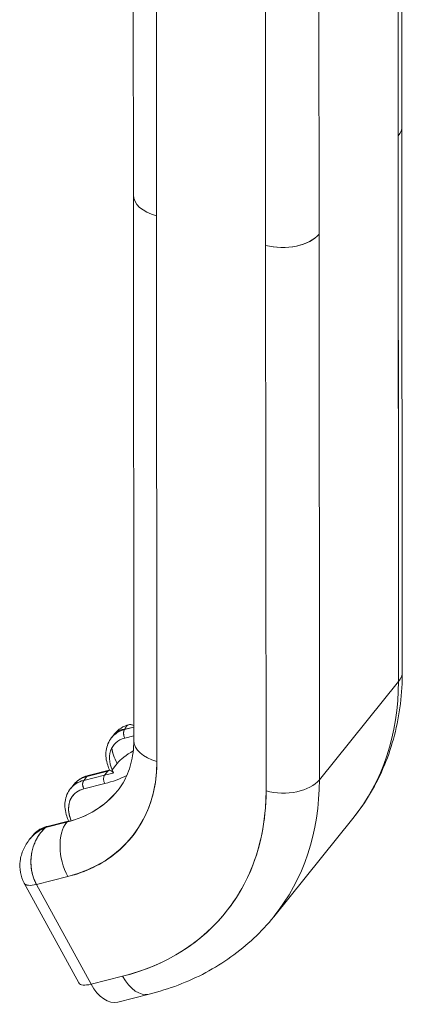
# Model space of a CAD drawing. Header units: inches. Extents: x 8 to 265, y 5 to 155.
# Tile 121 of 152: x 254.368 to 255.036, y 34.093 to 35.811. Entities that reach past the tile are written whole.
import ezdxf

# ---------------------------------------------------------------- set-up
doc = ezdxf.new("R2010")
doc.units = ezdxf.units.IN
doc.header["$LTSCALE"] = 16
doc.header["$MEASUREMENT"] = 0
doc.layers.add('Visible (ANSI)', color=7, linetype='Continuous', lineweight=5)

msp = doc.modelspace()

# ---------------------------------------------------------------- linework, layer by layer
at = {"layer": 'Visible (ANSI)'}
for p, q in [((255.0351, 35.625), (255.0348, 36.0725)), ((255.0282, 36.0556), (255.0291, 34.6562)), ((255.0285, 35.6079), (255.0282, 36.0556)), ((254.5667, 35.5049), (254.5664, 35.9525)), ((254.6068, 35.916), (254.6071, 35.4683)), ((254.8902, 35.8844), (254.8905, 35.4366)), ((254.7974, 35.417), (254.7971, 35.8647)), ((254.607, 35.6713), (254.607, 35.6713)), ((254.607, 35.6622), (254.607, 35.6622)), ((254.607, 35.6591), (254.607, 35.6591)), ((254.607, 35.6337), (254.607, 35.6337)), ((255.0351, 35.6248), (255.0357, 34.6733)), ((255.0291, 34.6562), (255.0285, 35.6079)), ((254.5667, 35.5048), (254.5674, 34.5532)), ((254.6078, 34.5166), (254.6071, 35.4683)), ((254.6071, 35.4683), (254.6078, 34.5166)), ((254.8905, 35.4366), (254.8911, 34.485)), ((254.8911, 34.485), (254.8905, 35.4366)), ((254.7981, 34.4653), (254.7974, 35.417)), ((254.7974, 35.417), (254.7981, 34.4653)), ((255.0291, 34.6562), (254.8911, 34.485)), ((254.8911, 34.485), (255.0291, 34.6562)), ((254.5673, 34.5765), (254.5515, 34.5725)), ((254.5515, 34.5725), (254.5673, 34.5765)), ((254.5518, 34.5729), (254.5515, 34.5725)), ((254.5515, 34.5725), (254.5518, 34.5729)), ((254.5518, 34.5729), (254.5673, 34.5768)), ((254.5338, 34.5648), (254.5289, 34.5586)), ((254.5674, 34.5616), (254.5518, 34.5577)), ((254.5297, 34.5024), (254.5385, 34.5133)), ((254.48, 34.4838), (254.5166, 34.493)), ((254.5166, 34.493), (254.48, 34.4838)), ((254.4855, 34.4907), (254.48, 34.4838)), ((254.48, 34.4838), (254.4855, 34.4907)), ((254.4855, 34.4907), (254.5221, 34.4998)), ((254.5221, 34.4998), (254.4855, 34.4907)), ((254.5244, 34.5014), (254.4878, 34.4922)), ((254.5164, 34.4926), (254.5317, 34.4965)), ((254.5221, 34.4998), (254.5166, 34.493)), ((254.4574, 34.4699), (254.4628, 34.4766)), ((254.4803, 34.469), (254.5169, 34.4782)), ((254.5169, 34.4782), (254.4803, 34.469)), ((254.539, 34.4656), (254.5393, 34.466)), ((254.8115, 34.246), (254.9495, 34.4173)), ((254.4137, 34.4016), (254.4503, 34.4108)), ((254.4503, 34.4108), (254.4137, 34.4016)), ((254.414, 34.402), (254.4137, 34.4016)), ((254.4137, 34.4016), (254.414, 34.402)), ((254.414, 34.402), (254.4506, 34.4111)), ((254.4506, 34.4111), (254.414, 34.402)), ((254.4163, 34.4035), (254.4529, 34.4127)), ((254.4506, 34.4111), (254.4503, 34.4108)), ((254.4503, 34.4108), (254.4506, 34.4111)), ((254.4582, 34.4138), (254.4582, 34.4138)), ((254.3913, 34.3879), (254.3865, 34.382)), ((254.7884, 34.3795), (254.7884, 34.3795)), ((254.3976, 34.3023), (254.4525, 34.3161)), ((254.4525, 34.3161), (254.3976, 34.3023)), ((254.3764, 34.3044), (254.4716, 34.1304)), ((254.3899, 34.3009), (254.3899, 34.3009)), ((254.4928, 34.1284), (254.3976, 34.3023)), ((254.3976, 34.3023), (254.4928, 34.1284)), ((254.6742, 34.2016), (254.6742, 34.2016)), ((254.5478, 34.1421), (254.4928, 34.1284)), ((254.4928, 34.1284), (254.5478, 34.1421)), ((254.5943, 34.1109), (254.5394, 34.0972)), ((254.5767, 34.1127), (254.5767, 34.1127))]:
    msp.add_line(p, q, dxfattribs=at)
for centre, major_axis, ratio, start_param, end_param in [((254.9651, 35.625), (0.07, 0), 0.578291, 0.436699, 0.436752), ((254.9651, 35.625), (-0.07, 0), 0.578289, 3.578293, 3.578313), ((254.9651, 35.625), (0.07, 0), 0.578292, 5.846488, 6.283185), ((254.9651, 35.625), (0.07, 0), 0.578292, 5.846472, 6.283174), ((254.6367, 35.505), (-0.07, 0), 0.578292, 0, 1.134065), ((254.6367, 35.505), (-0.07, 0), 0.578292, 6.283169, 7.417268), ((254.827, 35.4537), (-0.07, 0), 0.578292, 1.134092, 2.704863), ((254.827, 35.4537), (0.07, 0), 0.578292, 4.275675, 5.846472), ((254.9657, 34.6733), (0.07, 0), 0.578292, 5.846472, 6.283184), ((254.9657, 34.6733), (0.07, 0), 0.578292, 5.846472, 6.283185), ((254.4645, 34.8082), (0.485, -0.3909), 0.739261, 0, 0.537989), ((254.4645, 34.8082), (0.485, -0.3909), 0.739261, 0, 0.537989), ((254.5832, 34.5145), (-0.0545, 0.0439), 0.739261, 5.773995, 6.283185), ((254.5832, 34.5145), (-0.0545, 0.0439), 0.739261, 5.773976, 6.283185), ((254.5564, 34.5634), (0.0027, -0.0106), 0.587982, 3.559503, 5.130299), ((254.5564, 34.5634), (-0.0027, 0.0106), 0.587982, 0.41791, 1.988707), ((254.5786, 34.5088), (-0.046, 0.037), 0.739261, 5.773976, 7.344773), ((254.6374, 34.5533), (-0.07, 0), 0.578292, 0, 1.13408), ((254.6374, 34.5533), (-0.07, 0), 0.578292, 0, 1.134083), ((254.5751, 34.5225), (0.0409, 0.0224), 0.328286, 1.601835, 2.469526), ((254.2969, 34.6003), (0.267, -0.2152), 0.739261, 5.773976, 6.821174), ((254.5271, 34.4907), (-0.0027, 0.0106), 0.587982, 5.130299, 6.701096), ((254.5173, 34.4327), (-0.0545, 0.0439), 0.739261, 5.773995, 6.283185), ((254.5173, 34.4327), (-0.0545, 0.0439), 0.739261, 5.773976, 6.283185), ((254.4905, 34.4816), (-0.0027, 0.0106), 0.587982, 0, 0.41791), ((254.4905, 34.4816), (-0.0027, 0.0106), 0.587982, 0, 0.41791), ((254.5216, 34.4839), (0.0027, -0.0106), 0.587982, 3.559503, 5.130299), ((254.5369, 34.5029), (-0.00962, -0.00527), 0.328283, 0.803115, 0.898888), ((254.8277, 34.502), (-0.07, 0), 0.578292, 1.134083, 2.704879), ((254.8277, 34.502), (0.07, 0), 0.578292, 4.275678, 5.846472), ((254.3265, 34.637), (0.485, -0.3909), 0.739261, 0, 0.537989), ((254.3265, 34.637), (0.485, -0.3909), 0.739261, 0, 0.537989), ((254.5071, 34.4201), (-0.046, 0.037), 0.739261, 5.773976, 7.247478), ((254.5117, 34.4258), (-0.0545, 0.0439), 0.739261, 5.773976, 6.283185), ((254.5117, 34.4258), (-0.0545, 0.0439), 0.739261, 5.773995, 6.283185), ((254.485, 34.4747), (0.0027, -0.0106), 0.587982, 3.559503, 5.130299), ((254.485, 34.4747), (-0.0027, 0.0106), 0.587982, 0.41791, 1.988707), ((254.3265, 34.637), (0.2125, -0.1713), 0.739261, 5.773976, 6.283185), ((254.3265, 34.637), (0.2125, -0.1713), 0.739261, 5.773976, 6.283185), ((254.3268, 34.6373), (0.2125, -0.1713), 0.739261, 5.773976, 6.281948), ((254.2969, 34.6003), (0.4305, -0.347), 0.739261, 5.773976, 6.821174), ((254.4458, 34.344), (-0.0545, 0.0439), 0.739261, 5.773995, 6.283185), ((254.4458, 34.344), (-0.0545, 0.0439), 0.739261, 5.773976, 6.283185), ((254.419, 34.3929), (-0.0027, 0.0106), 0.587982, 0, 0.41791), ((254.419, 34.3929), (-0.0027, 0.0106), 0.587982, 0, 0.41791), ((254.4821, 34.3528), (0.017, -0.0679), 0.587982, 3.559503, 5.130299), ((254.4821, 34.3528), (-0.017, 0.0679), 0.587982, 0.41791, 1.988704), ((254.4556, 34.4021), (-0.0027, 0.0106), 0.587982, 5.880852, 6.701096), ((254.4458, 34.344), (-0.0545, 0.0439), 0.739261, 0.0691, 0.069106), ((254.4458, 34.344), (-0.0545, 0.0439), 0.739261, 0.069085, 0.069175), ((254.4173, 34.3268), (0.0409, 0.0224), 0.328272, 3.141649, 4.040391), ((254.4173, 34.3268), (-0.0409, -0.0224), 0.328283, 6.283092, 7.182074), ((254.5773, 34.1788), (0.017, -0.0679), 0.587982, 5.130302, 6.283185), ((254.5773, 34.1788), (0.017, -0.0679), 0.587982, 5.130299, 6.283184), ((254.5126, 34.1528), (-0.0409, -0.0224), 0.328283, 0, 0.898888), ((254.5224, 34.1651), (0.017, -0.0679), 0.587982, 5.130299, 6.283185)]:
    msp.add_ellipse(centre, major_axis=major_axis, ratio=ratio, start_param=start_param, end_param=end_param, dxfattribs=at)
for points, knots in [([(254.9495, 34.4173), (254.9609, 34.4313), (254.9712, 34.4462), (254.9896, 34.4774), (254.9977, 34.4937), (255.0116, 34.5273), (255.0173, 34.5447), (255.0266, 34.5803), (255.03, 34.5985), (255.0346, 34.6356), (255.0357, 34.6544), (255.0357, 34.6733)], [5.7451966, 5.7451966, 5.7451966, 5.7451966, 5.8527943, 5.8527943, 5.9603921, 5.9603921, 6.0679898, 6.0679898, 6.1755876, 6.1755876, 6.2831853, 6.2831853, 6.2831853, 6.2831853]), ([(254.5338, 34.5648), (254.5357, 34.5671), (254.5381, 34.569), (254.5409, 34.5704), (254.5441, 34.5719), (254.5477, 34.5728), (254.5518, 34.5729)], [0.6837228, 0.6837228, 0.6837228, 0.6837228, 0.8333333, 0.8333333, 0.8333333, 0.9999885, 0.9999885, 0.9999885, 0.9999885]), ([(254.5518, 34.5729), (254.5486, 34.5728), (254.5451, 34.5722), (254.5421, 34.5709), (254.5415, 34.5707), (254.5409, 34.5704), (254.5404, 34.5701), (254.5377, 34.5687), (254.5356, 34.567), (254.5338, 34.5648), (254.5338, 34.5648), (254.5338, 34.5648), (254.5338, 34.5647)], [0, 0, 0, 0, 0.1383828, 0.1383828, 0.1383828, 0.1666667, 0.1666667, 0.1666667, 0.3001655, 0.3001655, 0.3001655, 0.3007054, 0.3007054, 0.3007054, 0.3007054]), ([(254.5339, 34.5649), (254.5371, 34.5688), (254.541, 34.5723), (254.5495, 34.5777), (254.5542, 34.5797), (254.559, 34.5809)], [0, 0, 0, 0, 0.0653864, 0.0653864, 0.1294814, 0.1294814, 0.1294814, 0.1294814]), ([(254.5673, 34.5795), (254.5656, 34.5804), (254.5639, 34.5809), (254.5623, 34.5811), (254.5619, 34.5811), (254.5616, 34.5811), (254.5612, 34.5811), (254.5593, 34.5811), (254.5575, 34.5806), (254.5561, 34.5795), (254.5557, 34.5793), (254.5554, 34.579), (254.5552, 34.5787), (254.5539, 34.5774), (254.5529, 34.5755), (254.5518, 34.5729)], [0.5520612, 0.5520612, 0.5520612, 0.5520612, 0.6666667, 0.6666667, 0.6666667, 0.6927106, 0.6927106, 0.6927106, 0.8333333, 0.8333333, 0.8333333, 0.8636547, 0.8636547, 0.8636547, 1, 1, 1, 1]), ([(254.5287, 34.5584), (254.5261, 34.5552), (254.524, 34.5516), (254.5208, 34.5439), (254.5197, 34.5399), (254.5186, 34.5315), (254.5186, 34.5272), (254.5195, 34.5186), (254.5205, 34.5143), (254.5228, 34.5072), (254.524, 34.5043), (254.5253, 34.5015)], [2.6036039, 2.6036039, 2.6036039, 2.6036039, 2.8159214, 2.8159214, 3.0282389, 3.0282389, 3.2405564, 3.2405564, 3.4528739, 3.4528739, 3.5978463, 3.5978463, 3.5978463, 3.5978463]), ([(254.5385, 34.5133), (254.5358, 34.5182), (254.5336, 34.5232), (254.5319, 34.528), (254.5305, 34.5321), (254.5295, 34.5362), (254.5289, 34.5401)], [0, 0, 0, 0, 0.1666667, 0.1666667, 0.1666667, 0.310034, 0.310034, 0.310034, 0.310034]), ([(254.5289, 34.5401), (254.529, 34.5399), (254.529, 34.5397), (254.529, 34.5396), (254.5297, 34.535), (254.531, 34.5304), (254.5326, 34.5259), (254.533, 34.525), (254.5333, 34.5241), (254.5337, 34.5232), (254.5351, 34.5197), (254.5368, 34.5164), (254.5385, 34.5133)], [0.6590712, 0.6590712, 0.6590712, 0.6590712, 0.6650279, 0.6650279, 0.6650279, 0.8333333, 0.8333333, 0.8333333, 0.8681604, 0.8681604, 0.8681604, 1, 1, 1, 1]), ([(254.5674, 34.5532), (254.5674, 34.546), (254.5669, 34.539), (254.5653, 34.5256), (254.5641, 34.5191), (254.5609, 34.5069), (254.5589, 34.501), (254.5544, 34.49), (254.5517, 34.4847), (254.5459, 34.4748), (254.5426, 34.4701), (254.539, 34.4656)], [6.2831853, 6.2831853, 6.2831853, 6.2831853, 6.3907831, 6.3907831, 6.4983808, 6.4983808, 6.6059785, 6.6059785, 6.7135763, 6.7135763, 6.821174, 6.821174, 6.821174, 6.821174]), ([(254.4525, 34.3161), (254.4682, 34.32), (254.4829, 34.3253), (254.4967, 34.332), (254.5105, 34.3387), (254.5234, 34.3469), (254.5351, 34.3562), (254.5468, 34.3656), (254.5572, 34.3762), (254.5662, 34.3879), (254.5753, 34.3996), (254.583, 34.4123), (254.5891, 34.426), (254.5953, 34.4397), (254.6, 34.4544), (254.6031, 34.4695), (254.6062, 34.4846), (254.6078, 34.5003), (254.6078, 34.5166)], [0, 0, 0, 0, 0.166667, 0.166667, 0.166667, 0.333333, 0.333333, 0.333333, 0.5, 0.5, 0.5, 0.666667, 0.666667, 0.666667, 0.833333, 0.833333, 0.833333, 1, 1, 1, 1]), ([(254.4628, 34.4766), (254.464, 34.4781), (254.4654, 34.4796), (254.4683, 34.4823), (254.4698, 34.4836), (254.473, 34.4859), (254.4747, 34.487), (254.4783, 34.4888), (254.4801, 34.4897), (254.4839, 34.4911), (254.4858, 34.4917), (254.4878, 34.4922)], [3.6795814, 3.6795814, 3.6795814, 3.6795814, 3.7814232, 3.7814232, 3.8832649, 3.8832649, 3.9851067, 3.9851067, 4.0869484, 4.0869484, 4.1887902, 4.1887902, 4.1887902, 4.1887902]), ([(254.4538, 34.4128), (254.4525, 34.4156), (254.4513, 34.4185), (254.449, 34.4256), (254.4481, 34.4299), (254.4471, 34.4385), (254.4472, 34.4428), (254.4483, 34.4512), (254.4493, 34.4552), (254.4525, 34.4629), (254.4546, 34.4665), (254.4572, 34.4697)], [2.6852927, 2.6852927, 2.6852927, 2.6852927, 2.8303114, 2.8303114, 3.0426289, 3.0426289, 3.2549464, 3.2549464, 3.4672639, 3.4672639, 3.6795814, 3.6795814, 3.6795814, 3.6795814]), ([(254.4584, 34.4133), (254.4568, 34.4169), (254.4556, 34.4205), (254.4548, 34.4241), (254.4536, 34.4293), (254.4533, 34.4346), (254.4539, 34.4394), (254.4545, 34.4443), (254.4559, 34.4488), (254.4582, 34.4528), (254.4605, 34.4568), (254.4636, 34.4603), (254.4673, 34.463), (254.471, 34.4657), (254.4753, 34.4677), (254.4803, 34.469)], [0.060938, 0.060938, 0.060938, 0.060938, 0.2, 0.2, 0.2, 0.4, 0.4, 0.4, 0.6, 0.6, 0.6, 0.8, 0.8, 0.8, 1, 1, 1, 1]), ([(254.7981, 34.4653), (254.7981, 34.439), (254.7956, 34.4137), (254.7906, 34.3893), (254.7855, 34.3649), (254.778, 34.3413), (254.768, 34.3193), (254.758, 34.2972), (254.7456, 34.2767), (254.7311, 34.2579), (254.7165, 34.239), (254.6997, 34.222), (254.6809, 34.2069), (254.6621, 34.1918), (254.6413, 34.1787), (254.6191, 34.1679), (254.5968, 34.157), (254.5731, 34.1485), (254.5478, 34.1421)], [0, 0, 0, 0, 0.166667, 0.166667, 0.166667, 0.333333, 0.333333, 0.333333, 0.5, 0.5, 0.5, 0.666667, 0.666667, 0.666667, 0.833333, 0.833333, 0.833333, 1, 1, 1, 1]), ([(254.4137, 34.4016), (254.4079, 34.3992), (254.4024, 34.3962), (254.3976, 34.3926), (254.3933, 34.3894), (254.3895, 34.3856), (254.3862, 34.3816)], [0.0000115, 0.0000115, 0.0000115, 0.0000115, 0.1666667, 0.1666667, 0.1666667, 0.3153557, 0.3153557, 0.3153557, 0.3153557]), ([(254.3862, 34.3816), (254.387, 34.3826), (254.3879, 34.3837), (254.3888, 34.3847), (254.3904, 34.3864), (254.3922, 34.3881), (254.394, 34.3897), (254.3952, 34.3907), (254.3964, 34.3917), (254.3976, 34.3926), (254.3981, 34.393), (254.3986, 34.3934), (254.3992, 34.3937), (254.4008, 34.3949), (254.4025, 34.396), (254.4042, 34.397), (254.4058, 34.3979), (254.4074, 34.3988), (254.4091, 34.3996), (254.4106, 34.4003), (254.4121, 34.401), (254.4137, 34.4016)], [0.6851073, 0.6851073, 0.6851073, 0.6851073, 0.7237363, 0.7237363, 0.7237363, 0.7909989, 0.7909989, 0.7909989, 0.8333333, 0.8333333, 0.8333333, 0.8512295, 0.8512295, 0.8512295, 0.9053658, 0.9053658, 0.9053658, 0.9545679, 0.9545679, 0.9545679, 1, 1, 1, 1]), ([(254.3976, 34.3023), (254.395, 34.3072), (254.3928, 34.3124), (254.3912, 34.3181), (254.3896, 34.3237), (254.3886, 34.3297), (254.3882, 34.3358), (254.3878, 34.3419), (254.388, 34.348), (254.389, 34.3541), (254.3899, 34.3603), (254.3915, 34.3665), (254.3937, 34.3723), (254.3959, 34.3781), (254.3987, 34.3835), (254.402, 34.3884), (254.4054, 34.3934), (254.4093, 34.3978), (254.4137, 34.4016)], [0, 0, 0, 0, 0.1666667, 0.1666667, 0.1666667, 0.3333333, 0.3333333, 0.3333333, 0.5, 0.5, 0.5, 0.6666667, 0.6666667, 0.6666667, 0.8333333, 0.8333333, 0.8333333, 1, 1, 1, 1]), ([(254.4137, 34.4016), (254.4125, 34.4006), (254.4114, 34.3995), (254.4102, 34.3984), (254.409, 34.3972), (254.4079, 34.396), (254.4068, 34.3947), (254.4055, 34.3932), (254.4043, 34.3917), (254.4032, 34.3902), (254.4027, 34.3894), (254.4021, 34.3885), (254.4016, 34.3877), (254.4009, 34.3867), (254.4003, 34.3857), (254.3997, 34.3847), (254.3984, 34.3826), (254.3973, 34.3804), (254.3962, 34.3782), (254.3951, 34.3757), (254.394, 34.3732), (254.3931, 34.3706), (254.393, 34.3705), (254.393, 34.3704), (254.3929, 34.3702), (254.3919, 34.3672), (254.391, 34.3641), (254.3902, 34.3609), (254.3895, 34.3578), (254.389, 34.3546), (254.3886, 34.3515), (254.3886, 34.351), (254.3885, 34.3506), (254.3885, 34.3501), (254.388, 34.3459), (254.3879, 34.3417), (254.3881, 34.3376), (254.3882, 34.3358), (254.3883, 34.3341), (254.3885, 34.3325), (254.3888, 34.3293), (254.3893, 34.3263), (254.3899, 34.3234), (254.3904, 34.3207), (254.3911, 34.3182), (254.3919, 34.3158), (254.3927, 34.3133), (254.3935, 34.311), (254.3945, 34.3089), (254.3954, 34.3066), (254.3965, 34.3044), (254.3976, 34.3023)], [0, 0, 0, 0, 0.042575, 0.042575, 0.042575, 0.089021, 0.089021, 0.089021, 0.140441, 0.140441, 0.140441, 0.166667, 0.166667, 0.166667, 0.198054, 0.198054, 0.198054, 0.263294, 0.263294, 0.263294, 0.333333, 0.333333, 0.333333, 0.337089, 0.337089, 0.337089, 0.419118, 0.419118, 0.419118, 0.5, 0.5, 0.5, 0.511556, 0.511556, 0.511556, 0.620733, 0.620733, 0.620733, 0.666667, 0.666667, 0.666667, 0.753268, 0.753268, 0.753268, 0.833333, 0.833333, 0.833333, 0.914298, 0.914298, 0.914298, 1, 1, 1, 1]), ([(254.4163, 34.4035), (254.4144, 34.403), (254.4124, 34.4024), (254.4086, 34.401), (254.4068, 34.4002), (254.4033, 34.3983), (254.4016, 34.3972), (254.3983, 34.3949), (254.3968, 34.3936), (254.3939, 34.3909), (254.3925, 34.3895), (254.3913, 34.3879)], [2.0943951, 2.0943951, 2.0943951, 2.0943951, 2.1962369, 2.1962369, 2.2980786, 2.2980786, 2.3999204, 2.3999204, 2.5017622, 2.5017622, 2.6036039, 2.6036039, 2.6036039, 2.6036039]), ([(254.3764, 34.3044), (254.3732, 34.3103), (254.3709, 34.3167), (254.3686, 34.3298), (254.3684, 34.3366), (254.3701, 34.35), (254.3721, 34.3569), (254.3779, 34.3698), (254.3817, 34.376), (254.3862, 34.3816)], [0, 0, 0, 0, 0.086166, 0.086166, 0.1713314, 0.1713314, 0.2613157, 0.2613157, 0.3534567, 0.3534567, 0.3534567, 0.3534567]), ([(254.5943, 34.1109), (254.6117, 34.1153), (254.6286, 34.1206), (254.6615, 34.1331), (254.6775, 34.1403), (254.7081, 34.1567), (254.7229, 34.1658), (254.7509, 34.1858), (254.7642, 34.1967), (254.7891, 34.2201), (254.8008, 34.2327), (254.8115, 34.246)], [5.2359878, 5.2359878, 5.2359878, 5.2359878, 5.3378295, 5.3378295, 5.4396713, 5.4396713, 5.541513, 5.541513, 5.6433548, 5.6433548, 5.7451966, 5.7451966, 5.7451966, 5.7451966])]:
    msp.add_open_spline(points, degree=3, knots=knots, dxfattribs=at)
msp.add_open_spline([(254.5169, 34.4782), (254.5306, 34.4816), (254.5434, 34.4862), (254.5552, 34.4922)], degree=3, dxfattribs=at)

doc.saveas('drawing.dxf')
